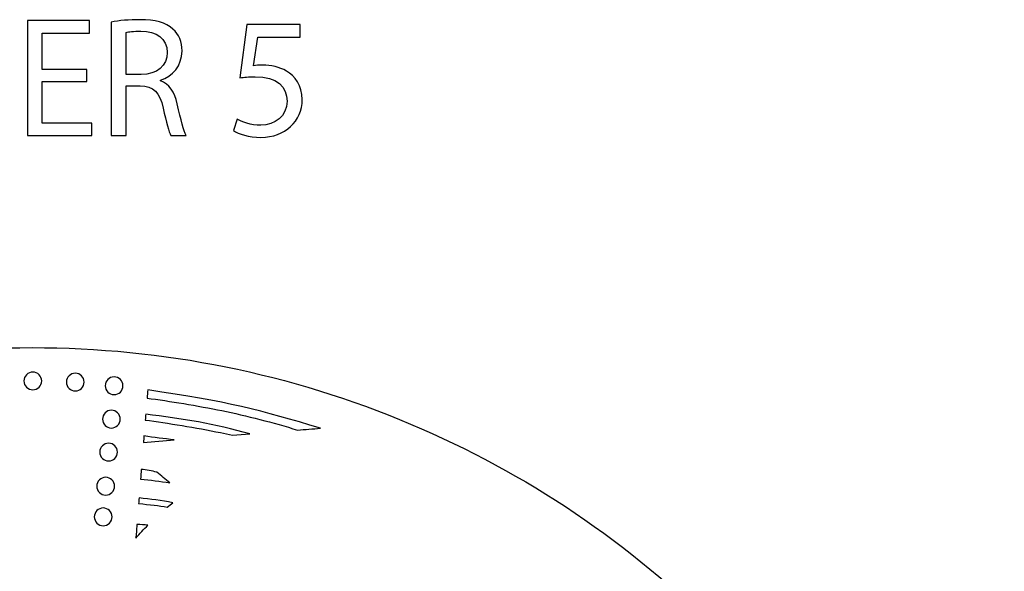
# Model space of a CAD drawing. Header units: millimetres. Extents: x -482 to 545, y -423 to 387.
# Tile 114 of 256: x 30 to 176, y -110 to -28. Entities that reach past the tile are written whole.
import ezdxf

# ---------------------------------------------------------------- set-up
doc = ezdxf.new("R2010")
doc.units = ezdxf.units.MM
doc.header["$MEASUREMENT"] = 0
doc.layers.add('Layer 1', color=7, linetype='Continuous')

msp = doc.modelspace()

# ---------------------------------------------------------------- linework, layer by layer
at = {"layer": 'Layer 1'}
for points, knots in [([(39.5712, -36.8733), (39.5712, -36.8733), (32.9156, -36.8733), (32.9156, -36.8733), (32.9156, -36.8733), (32.9156, -36.8733), (32.9156, -43.0462), (32.9156, -43.0462), (32.9156, -43.0462), (32.9156, -43.0462), (40.3332, -43.0462), (40.3332, -43.0462), (40.3332, -43.0462), (40.3332, -43.0462), (40.3332, -44.9004), (40.3332, -44.9004), (40.3332, -44.9004), (40.3332, -44.9004), (30.7058, -44.9004), (30.7058, -44.9004), (30.7058, -44.9004), (30.7058, -44.9004), (30.7058, -27.7799), (30.7058, -27.7799), (30.7058, -27.7799), (30.7058, -27.7799), (39.9522, -27.7799), (39.9522, -27.7799), (39.9522, -27.7799), (39.9522, -27.7799), (39.9522, -29.6341), (39.9522, -29.6341), (39.9522, -29.6341), (39.9522, -29.6341), (32.9156, -29.6341), (32.9156, -29.6341), (32.9156, -29.6341), (32.9156, -29.6341), (32.9156, -35.0445), (32.9156, -35.0445), (32.9156, -35.0445), (32.9156, -35.0445), (39.5712, -35.0445), (39.5712, -35.0445), (39.5712, -35.0445), (39.5712, -35.0445), (39.5712, -36.8733), (39.5712, -36.8733)], [0, 0, 0, 0, 0.07692308, 0.07692308, 0.07692308, 0.07692308, 0.15384615, 0.15384615, 0.15384615, 0.15384615, 0.23076923, 0.23076923, 0.23076923, 0.23076923, 0.30769231, 0.30769231, 0.30769231, 0.30769231, 0.38461538, 0.38461538, 0.38461538, 0.38461538, 0.46153846, 0.46153846, 0.46153846, 0.46153846, 0.53846154, 0.53846154, 0.53846154, 0.53846154, 0.61538462, 0.61538462, 0.61538462, 0.61538462, 0.69230769, 0.69230769, 0.69230769, 0.69230769, 0.76923077, 0.76923077, 0.76923077, 0.76923077, 0.84615385, 0.84615385, 0.84615385, 0.84615385, 1, 1, 1, 1]), ([(43.2022, -28.0083), (44.3198, -27.7797), (45.92, -27.6527), (47.4443, -27.6527), (47.4443, -27.6527), (49.8069, -27.6527), (51.3309, -28.0841), (52.3977, -29.0497), (52.3977, -29.0497), (53.2613, -29.8117), (53.7439, -30.9801), (53.7439, -32.3008), (53.7439, -32.3008), (53.7439, -34.5617), (52.3215, -36.0607), (50.5181, -36.6699), (50.5181, -36.6699), (50.5181, -36.6699), (50.5181, -36.7465), (50.5181, -36.7465), (50.5181, -36.7465), (51.8389, -37.2037), (52.6263, -38.4229), (53.033, -40.2012), (53.033, -40.2012), (53.5918, -42.5888), (53.9982, -44.2402), (54.3538, -44.9002), (54.3538, -44.9002), (54.3538, -44.9002), (52.0675, -44.9002), (52.0675, -44.9002), (52.0675, -44.9002), (51.7881, -44.418), (51.4071, -42.9444), (50.9245, -40.8112), (50.9245, -40.8112), (50.4165, -38.4483), (49.5021, -37.5596), (47.4951, -37.4831), (47.4951, -37.4831), (47.4951, -37.4831), (45.412, -37.4831), (45.412, -37.4831), (45.412, -37.4831), (45.412, -37.4831), (45.412, -44.9002), (45.412, -44.9002), (45.412, -44.9002), (45.412, -44.9002), (43.2022, -44.9002), (43.2022, -44.9002), (43.2022, -44.9002), (43.2022, -44.9002), (43.2022, -28.0083), (43.2022, -28.0083)], [0, 0, 0, 0, 0.06666667, 0.06666667, 0.06666667, 0.06666667, 0.13333333, 0.13333333, 0.13333333, 0.13333333, 0.2, 0.2, 0.2, 0.2, 0.26666667, 0.26666667, 0.26666667, 0.26666667, 0.33333333, 0.33333333, 0.33333333, 0.33333333, 0.4, 0.4, 0.4, 0.4, 0.46666667, 0.46666667, 0.46666667, 0.46666667, 0.53333333, 0.53333333, 0.53333333, 0.53333333, 0.6, 0.6, 0.6, 0.6, 0.66666667, 0.66666667, 0.66666667, 0.66666667, 0.73333333, 0.73333333, 0.73333333, 0.73333333, 0.8, 0.8, 0.8, 0.8, 0.86666667, 0.86666667, 0.86666667, 0.86666667, 1, 1, 1, 1]), ([(71.3205, -30.2692), (71.3205, -30.2692), (65.0209, -30.2692), (65.0209, -30.2692), (65.0209, -30.2692), (65.0209, -30.2692), (64.3856, -34.5109), (64.3856, -34.5109), (64.3856, -34.5109), (64.7666, -34.4604), (65.1225, -34.4093), (65.7318, -34.4093), (65.7318, -34.4093), (67.0021, -34.4093), (68.2721, -34.689), (69.2881, -35.2986), (69.2881, -35.2986), (70.5839, -36.0352), (71.651, -37.4576), (71.651, -39.5404), (71.651, -39.5404), (71.651, -42.7669), (69.0849, -45.1803), (65.5035, -45.1803), (65.5035, -45.1803), (63.6994, -45.1803), (62.1754, -44.6719), (61.3884, -44.1639), (61.3884, -44.1639), (61.3884, -44.1639), (61.9472, -42.4618), (61.9472, -42.4618), (61.9472, -42.4618), (62.633, -42.8685), (63.9792, -43.3762), (65.4778, -43.3762), (65.4778, -43.3762), (67.5863, -43.3762), (69.3897, -42.0049), (69.3897, -39.7948), (69.3897, -39.7948), (69.3643, -37.6608), (67.9419, -36.1368), (64.6399, -36.1368), (64.6399, -36.1368), (63.6994, -36.1368), (62.9632, -36.2384), (62.3536, -36.3146), (62.3536, -36.3146), (62.3536, -36.3146), (63.42, -28.3892), (63.42, -28.3892), (63.42, -28.3892), (63.42, -28.3892), (71.3205, -28.3892), (71.3205, -28.3892), (71.3205, -28.3892), (71.3205, -28.3892), (71.3205, -30.2692), (71.3205, -30.2692)], [0, 0, 0, 0, 0.0625, 0.0625, 0.0625, 0.0625, 0.125, 0.125, 0.125, 0.125, 0.1875, 0.1875, 0.1875, 0.1875, 0.25, 0.25, 0.25, 0.25, 0.3125, 0.3125, 0.3125, 0.3125, 0.375, 0.375, 0.375, 0.375, 0.4375, 0.4375, 0.4375, 0.4375, 0.5, 0.5, 0.5, 0.5, 0.5625, 0.5625, 0.5625, 0.5625, 0.625, 0.625, 0.625, 0.625, 0.6875, 0.6875, 0.6875, 0.6875, 0.75, 0.75, 0.75, 0.75, 0.8125, 0.8125, 0.8125, 0.8125, 0.875, 0.875, 0.875, 0.875, 1, 1, 1, 1]), ([(45.412, -35.8067), (45.412, -35.8067), (47.6729, -35.8067), (47.6729, -35.8067), (47.6729, -35.8067), (50.0351, -35.8067), (51.5341, -34.5109), (51.5341, -32.5551), (51.5341, -32.5551), (51.5341, -30.3451), (49.9335, -29.3799), (47.5967, -29.3545), (47.5967, -29.3545), (46.5299, -29.3545), (45.7679, -29.4561), (45.412, -29.5577), (45.412, -29.5577), (45.412, -29.5577), (45.412, -35.8067), (45.412, -35.8067)], [0, 0, 0, 0, 0.16666667, 0.16666667, 0.16666667, 0.16666667, 0.33333333, 0.33333333, 0.33333333, 0.33333333, 0.5, 0.5, 0.5, 0.5, 0.66666667, 0.66666667, 0.66666667, 0.66666667, 1, 1, 1, 1]), ([(164.8517, -164.9184), (157.5595, -147.6771), (147.1194, -132.193), (133.8228, -118.8958), (133.8228, -118.8958), (120.5256, -105.5989), (105.0414, -95.1591), (87.8001, -87.8665), (87.8001, -87.8665), (69.9489, -80.3163), (50.9871, -76.488), (31.4411, -76.488), (31.4411, -76.488), (11.8951, -76.488), (-7.0667, -80.3163), (-24.9177, -87.8665), (-24.9177, -87.8665), (-42.159, -95.1591), (-57.6431, -105.5989), (-70.9402, -118.8958), (-70.9402, -118.8958), (-84.2368, -132.193), (-94.6769, -147.6771), (-101.9695, -164.9184), (-101.9695, -164.9184), (-109.5197, -182.7694), (-113.348, -201.7312), (-113.348, -221.2772), (-113.348, -221.2772), (-113.348, -240.8235), (-109.5197, -259.7853), (-101.9695, -277.6359), (-101.9695, -277.6359), (-94.6769, -294.8775), (-84.2368, -310.3617), (-70.9402, -323.6589), (-70.9402, -323.6589), (-59.3276, -335.2717), (-46.0452, -344.7025), (-31.382, -351.7633), (-31.382, -351.7633), (-31.382, -351.7637), (-31.3823, -351.7644), (-31.3823, -351.7644), (-31.3823, -351.7644), (-31.3594, -351.7757), (-31.3361, -351.7862), (-31.3128, -351.7975), (-31.3128, -351.7975), (-31.2811, -351.8127), (-31.2493, -351.8289), (-31.2172, -351.8445), (-31.2172, -351.8445), (-31.2169, -351.8441), (-31.2169, -351.8434), (-31.2165, -351.843), (-31.2165, -351.843), (-30.6909, -352.0956), (-30.1645, -352.3468), (-29.635, -352.593), (-29.635, -352.593), (-29.8026, -352.7423), (-29.9751, -352.8629), (-30.1095, -352.9335), (-30.1095, -352.9335), (-31.0398, -353.4245), (-29.4949, -354.5171), (-28.3325, -354.0334), (-28.3325, -354.0334), (-28.0168, -353.9022), (-27.7572, -353.736), (-27.5353, -353.548), (-27.5353, -353.548), (-27.156, -353.7173), (-26.7764, -353.8863), (-26.3954, -354.0525), (-26.3954, -354.0525), (-26.5535, -354.1809), (-26.7147, -354.3001), (-26.8777, -354.4056), (-26.8777, -354.4056), (-28.1636, -355.2378), (-26.986, -356.4602), (-25.6931, -355.6238), (-25.6931, -355.6238), (-25.2891, -355.3627), (-24.9215, -355.0999), (-24.5896, -354.8247), (-24.5896, -354.8247), (-24.1468, -355.0106), (-23.7034, -355.1948), (-23.2592, -355.3765), (-23.2592, -355.3765), (-24.5698, -356.1318), (-23.8928, -357.7863), (-22.3089, -356.9947), (-22.3089, -356.9947), (-21.8421, -356.7611), (-21.4562, -356.505), (-21.1302, -356.2252), (-21.1302, -356.2252), (-20.7337, -356.3801), (-20.3368, -356.5329), (-19.9396, -356.6839), (-19.9396, -356.6839), (-20.0543, -356.7812), (-20.1714, -356.8747), (-20.2956, -356.9604), (-20.2956, -356.9604), (-21.7846, -357.9927), (-21.278, -359.3188), (-19.8567, -358.7406), (-19.8567, -358.7406), (-19.082, -358.4255), (-18.4114, -357.9898), (-17.8476, -357.4614), (-17.8476, -357.4614), (-16.663, -357.8907), (-15.4741, -358.3045), (-14.2807, -358.7021), (-14.2807, -358.7021), (-13.7956, -359.7185), (-13.0848, -360.5884), (-12.0483, -361.174), (-12.0483, -361.174), (-10.4961, -362.051), (-8.5773, -362.2331), (-6.8378, -362.4359), (-6.8378, -362.4359), (-4.8478, -362.6684), (-3.3799, -362.7869), (-1.454, -362.7135), (-1.454, -362.7135), (-1.5892, -362.825), (-1.7275, -362.9393), (-1.8742, -363.0582), (-1.8742, -363.0582), (-2.2626, -363.3753), (-2.0386, -363.8643), (-1.345, -363.5934), (-1.345, -363.5934), (-0.4116, -363.2293), (0.4527, -362.831), (1.2659, -362.372), (1.2659, -362.372), (2.0896, -362.5453), (2.9648, -362.5872), (3.8154, -362.5689), (3.8154, -362.5689), (3.0978, -363.1153), (2.2755, -363.5976), (1.2899, -363.9888), (1.2899, -363.9888), (0.8376, -364.1687), (0.9829, -364.6326), (1.413, -364.5748), (1.413, -364.5748), (2.4346, -364.4369), (3.4443, -364.1913), (4.401, -363.8407), (4.401, -363.8407), (5.1665, -364.0125), (5.98, -364.0671), (6.7791, -364.0619), (6.7791, -364.0619), (6.2397, -364.3282), (5.5997, -364.5914), (4.8106, -364.8722), (4.8106, -364.8722), (4.5008, -364.99), (4.5929, -365.4962), (4.9482, -365.45), (4.9482, -365.45), (6.7403, -365.2183), (8.4576, -365.1431), (9.9654, -364.4848), (9.9654, -364.4848), (10.4197, -364.5529), (10.8748, -364.6171), (11.3303, -364.6803), (11.3303, -364.6803), (11.0269, -364.9357), (10.7203, -365.178), (10.4152, -365.4038), (10.4152, -365.4038), (9.9424, -365.7545), (10.074, -366.4974), (10.7478, -366.5384), (10.7478, -366.5384), (12.1618, -366.6234), (19.1492, -367.8909), (22.6354, -367.9234), (22.6354, -367.9234), (22.6336, -368.2257), (22.9268, -368.5188), (23.2337, -368.2966), (23.2337, -368.2966), (23.662, -368.0003), (24.0444, -367.6993), (24.4014, -367.3903), (24.4014, -367.3903), (24.6198, -367.4083), (24.8378, -367.427), (25.0558, -367.4432), (25.0558, -367.4432), (24.9556, -367.536), (24.8547, -367.6291), (24.7496, -367.7226), (24.7496, -367.7226), (24.3485, -368.0821), (24.9408, -368.6705), (25.3401, -368.3132), (25.3401, -368.3132), (25.6386, -368.0465), (25.9162, -367.7837), (26.1797, -367.5177), (26.1797, -367.5177), (26.409, -367.5318), (26.6387, -367.5452), (26.868, -367.5575), (26.868, -367.5575), (26.765, -367.65), (26.6581, -367.7389), (26.5473, -367.8249), (26.5473, -367.8249), (26.1229, -368.1537), (26.7177, -368.7404), (27.1379, -368.4155), (27.1379, -368.4155), (27.4494, -368.1742), (27.7288, -367.9029), (27.9821, -367.6119), (27.9821, -367.6119), (28.1186, -367.6171), (28.2548, -367.621), (28.391, -367.6263), (28.391, -367.6263), (28.3285, -367.705), (28.265, -367.784), (28.1983, -367.8609), (28.1983, -367.8609), (27.848, -368.2656), (28.4365, -368.8582), (28.7885, -368.4515), (28.7885, -368.4515), (29.0065, -368.2003), (29.1953, -367.9354), (29.3657, -367.6612), (29.3657, -367.6612), (30.7524, -367.6979), (32.1392, -367.7029), (33.5256, -367.6754), (33.5256, -367.6754), (33.6939, -367.9445), (33.8798, -368.2045), (34.0936, -368.4515), (34.0936, -368.4515), (34.446, -368.8582), (35.0345, -368.2656), (34.6838, -367.8609), (34.6838, -367.8609), (34.6228, -367.7904), (34.5649, -367.7173), (34.5067, -367.645), (34.5067, -367.645), (34.6439, -367.6411), (34.7808, -367.6369), (34.9173, -367.632), (34.9173, -367.632), (35.1668, -367.9156), (35.4405, -368.1798), (35.7446, -368.4155), (35.7446, -368.4155), (36.1644, -368.7404), (36.7595, -368.1537), (36.3352, -367.8249), (36.3352, -367.8249), (36.2357, -367.748), (36.1408, -367.6679), (36.048, -367.5857), (36.048, -367.5857), (36.2759, -367.5748), (36.5041, -367.5607), (36.732, -367.548), (36.732, -367.548), (36.9867, -367.8038), (37.2552, -368.0564), (37.542, -368.3132), (37.542, -368.3132), (37.9417, -368.6705), (38.534, -368.0821), (38.1326, -367.7226), (38.1326, -367.7226), (38.0415, -367.6415), (37.9548, -367.5607), (37.8673, -367.4806), (37.8673, -367.4806), (38.0863, -367.4655), (38.3051, -367.4457), (38.5241, -367.4288), (38.5241, -367.4288), (38.8688, -367.7244), (39.2382, -368.0126), (39.6488, -368.2966), (39.6488, -368.2966), (39.9557, -368.5188), (40.2489, -368.2257), (40.2468, -367.9234), (40.2468, -367.9234), (43.7333, -367.8909), (50.7204, -366.6234), (52.1347, -366.5384), (52.1347, -366.5384), (52.8085, -366.4974), (52.9401, -365.7545), (52.4673, -365.4038), (52.4673, -365.4038), (52.1622, -365.178), (51.8556, -364.9357), (51.5522, -364.6803), (51.5522, -364.6803), (52.0073, -364.6171), (52.4627, -364.5529), (52.9171, -364.4848), (52.9171, -364.4848), (52.9171, -364.4848), (57.9343, -365.45), (57.9343, -365.45), (57.9343, -365.45), (58.2896, -365.4962), (58.3816, -364.99), (58.0719, -364.8722), (58.0719, -364.8722), (57.2827, -364.5914), (56.6425, -364.3282), (56.1034, -364.0619), (56.1034, -364.0619), (56.9025, -364.0671), (57.716, -364.0125), (58.4815, -363.8407), (58.4815, -363.8407), (59.4382, -364.1913), (60.4475, -364.4369), (61.4695, -364.5748), (61.4695, -364.5748), (61.8995, -364.6326), (62.0445, -364.1687), (61.5923, -363.9888), (61.5923, -363.9888), (60.607, -363.5976), (59.7846, -363.1153), (59.0671, -362.5689), (59.0671, -362.5689), (59.9176, -362.5872), (60.7929, -362.5453), (61.6166, -362.372), (61.6166, -362.372), (62.4298, -362.831), (63.2937, -363.2293), (64.2272, -363.5934), (64.2272, -363.5934), (64.9211, -363.8643), (65.1448, -363.3753), (64.7563, -363.0582), (64.7563, -363.0582), (64.6099, -362.9393), (64.4717, -362.825), (64.3365, -362.7135), (64.3365, -362.7135), (66.262, -362.7869), (67.7299, -362.6684), (69.7203, -362.4359), (69.7203, -362.4359), (71.4598, -362.2331), (73.3782, -362.051), (74.9308, -361.174), (74.9308, -361.174), (75.9673, -360.5884), (76.6781, -359.7185), (77.1632, -358.7021), (77.1632, -358.7021), (78.3563, -358.3045), (79.5455, -357.8907), (80.7301, -357.4614), (80.7301, -357.4614), (81.2939, -357.9898), (81.9645, -358.4255), (82.7392, -358.7406), (82.7392, -358.7406), (84.1605, -359.3188), (84.6668, -357.9927), (83.1777, -356.9604), (83.1777, -356.9604), (83.0539, -356.8747), (82.9364, -356.7812), (82.8221, -356.6839), (82.8221, -356.6839), (83.2193, -356.5329), (83.6162, -356.3801), (84.0124, -356.2252), (84.0124, -356.2252), (84.3387, -356.505), (84.7246, -356.7611), (85.1913, -356.9947), (85.1913, -356.9947), (86.775, -357.7863), (87.4519, -356.1318), (86.1417, -355.3765), (86.1417, -355.3765), (86.5855, -355.1948), (87.029, -355.0106), (87.4721, -354.8247), (87.4721, -354.8247), (87.804, -355.0999), (88.1716, -355.3627), (88.5755, -355.6238), (88.5755, -355.6238), (89.8681, -356.4602), (91.046, -355.2378), (89.7598, -354.4056), (89.7598, -354.4056), (89.5968, -354.3001), (89.436, -354.1809), (89.2779, -354.0525), (89.2779, -354.0525), (89.6589, -353.8863), (90.0385, -353.7173), (90.4174, -353.548), (90.4174, -353.548), (90.6396, -353.736), (90.8993, -353.9022), (91.2147, -354.0334), (91.2147, -354.0334), (92.3774, -354.5171), (93.9222, -353.4245), (92.9916, -352.9335), (92.9916, -352.9335), (92.8572, -352.8629), (92.6851, -352.7423), (92.5175, -352.593), (92.5175, -352.593), (107.8743, -345.4482), (121.7501, -335.7317), (133.8228, -323.6589), (133.8228, -323.6589), (147.1194, -310.3617), (157.5595, -294.8775), (164.8517, -277.6359), (164.8517, -277.6359), (172.4022, -259.7853), (176.2306, -240.8235), (176.2306, -221.2772), (176.2306, -221.2772), (176.2306, -201.7312), (172.4022, -182.7694), (164.8517, -164.9184)], [0, 0, 0, 0, 0.00869565, 0.00869565, 0.00869565, 0.00869565, 0.0173913, 0.0173913, 0.0173913, 0.0173913, 0.02608696, 0.02608696, 0.02608696, 0.02608696, 0.03478261, 0.03478261, 0.03478261, 0.03478261, 0.04347826, 0.04347826, 0.04347826, 0.04347826, 0.05217391, 0.05217391, 0.05217391, 0.05217391, 0.06086957, 0.06086957, 0.06086957, 0.06086957, 0.06956522, 0.06956522, 0.06956522, 0.06956522, 0.07826087, 0.07826087, 0.07826087, 0.07826087, 0.08695652, 0.08695652, 0.08695652, 0.08695652, 0.09565217, 0.09565217, 0.09565217, 0.09565217, 0.10434783, 0.10434783, 0.10434783, 0.10434783, 0.11304348, 0.11304348, 0.11304348, 0.11304348, 0.12173913, 0.12173913, 0.12173913, 0.12173913, 0.13043478, 0.13043478, 0.13043478, 0.13043478, 0.13913043, 0.13913043, 0.13913043, 0.13913043, 0.14782609, 0.14782609, 0.14782609, 0.14782609, 0.15652174, 0.15652174, 0.15652174, 0.15652174, 0.16521739, 0.16521739, 0.16521739, 0.16521739, 0.17391304, 0.17391304, 0.17391304, 0.17391304, 0.1826087, 0.1826087, 0.1826087, 0.1826087, 0.19130435, 0.19130435, 0.19130435, 0.19130435, 0.2, 0.2, 0.2, 0.2, 0.20869565, 0.20869565, 0.20869565, 0.20869565, 0.2173913, 0.2173913, 0.2173913, 0.2173913, 0.22608696, 0.22608696, 0.22608696, 0.22608696, 0.23478261, 0.23478261, 0.23478261, 0.23478261, 0.24347826, 0.24347826, 0.24347826, 0.24347826, 0.25217391, 0.25217391, 0.25217391, 0.25217391, 0.26086957, 0.26086957, 0.26086957, 0.26086957, 0.26956522, 0.26956522, 0.26956522, 0.26956522, 0.27826087, 0.27826087, 0.27826087, 0.27826087, 0.28695652, 0.28695652, 0.28695652, 0.28695652, 0.29565217, 0.29565217, 0.29565217, 0.29565217, 0.30434783, 0.30434783, 0.30434783, 0.30434783, 0.31304348, 0.31304348, 0.31304348, 0.31304348, 0.32173913, 0.32173913, 0.32173913, 0.32173913, 0.33043478, 0.33043478, 0.33043478, 0.33043478, 0.33913043, 0.33913043, 0.33913043, 0.33913043, 0.34782609, 0.34782609, 0.34782609, 0.34782609, 0.35652174, 0.35652174, 0.35652174, 0.35652174, 0.36521739, 0.36521739, 0.36521739, 0.36521739, 0.37391304, 0.37391304, 0.37391304, 0.37391304, 0.3826087, 0.3826087, 0.3826087, 0.3826087, 0.39130435, 0.39130435, 0.39130435, 0.39130435, 0.4, 0.4, 0.4, 0.4, 0.40869565, 0.40869565, 0.40869565, 0.40869565, 0.4173913, 0.4173913, 0.4173913, 0.4173913, 0.42608696, 0.42608696, 0.42608696, 0.42608696, 0.43478261, 0.43478261, 0.43478261, 0.43478261, 0.44347826, 0.44347826, 0.44347826, 0.44347826, 0.45217391, 0.45217391, 0.45217391, 0.45217391, 0.46086957, 0.46086957, 0.46086957, 0.46086957, 0.46956522, 0.46956522, 0.46956522, 0.46956522, 0.47826087, 0.47826087, 0.47826087, 0.47826087, 0.48695652, 0.48695652, 0.48695652, 0.48695652, 0.49565217, 0.49565217, 0.49565217, 0.49565217, 0.50434783, 0.50434783, 0.50434783, 0.50434783, 0.51304348, 0.51304348, 0.51304348, 0.51304348, 0.52173913, 0.52173913, 0.52173913, 0.52173913, 0.53043478, 0.53043478, 0.53043478, 0.53043478, 0.53913043, 0.53913043, 0.53913043, 0.53913043, 0.54782609, 0.54782609, 0.54782609, 0.54782609, 0.55652174, 0.55652174, 0.55652174, 0.55652174, 0.56521739, 0.56521739, 0.56521739, 0.56521739, 0.57391304, 0.57391304, 0.57391304, 0.57391304, 0.5826087, 0.5826087, 0.5826087, 0.5826087, 0.59130435, 0.59130435, 0.59130435, 0.59130435, 0.6, 0.6, 0.6, 0.6, 0.60869565, 0.60869565, 0.60869565, 0.60869565, 0.6173913, 0.6173913, 0.6173913, 0.6173913, 0.62608696, 0.62608696, 0.62608696, 0.62608696, 0.63478261, 0.63478261, 0.63478261, 0.63478261, 0.64347826, 0.64347826, 0.64347826, 0.64347826, 0.65217391, 0.65217391, 0.65217391, 0.65217391, 0.66086957, 0.66086957, 0.66086957, 0.66086957, 0.66956522, 0.66956522, 0.66956522, 0.66956522, 0.67826087, 0.67826087, 0.67826087, 0.67826087, 0.68695652, 0.68695652, 0.68695652, 0.68695652, 0.69565217, 0.69565217, 0.69565217, 0.69565217, 0.70434783, 0.70434783, 0.70434783, 0.70434783, 0.71304348, 0.71304348, 0.71304348, 0.71304348, 0.72173913, 0.72173913, 0.72173913, 0.72173913, 0.73043478, 0.73043478, 0.73043478, 0.73043478, 0.73913043, 0.73913043, 0.73913043, 0.73913043, 0.74782609, 0.74782609, 0.74782609, 0.74782609, 0.75652174, 0.75652174, 0.75652174, 0.75652174, 0.76521739, 0.76521739, 0.76521739, 0.76521739, 0.77391304, 0.77391304, 0.77391304, 0.77391304, 0.7826087, 0.7826087, 0.7826087, 0.7826087, 0.79130435, 0.79130435, 0.79130435, 0.79130435, 0.8, 0.8, 0.8, 0.8, 0.80869565, 0.80869565, 0.80869565, 0.80869565, 0.8173913, 0.8173913, 0.8173913, 0.8173913, 0.82608696, 0.82608696, 0.82608696, 0.82608696, 0.83478261, 0.83478261, 0.83478261, 0.83478261, 0.84347826, 0.84347826, 0.84347826, 0.84347826, 0.85217391, 0.85217391, 0.85217391, 0.85217391, 0.86086957, 0.86086957, 0.86086957, 0.86086957, 0.86956522, 0.86956522, 0.86956522, 0.86956522, 0.87826087, 0.87826087, 0.87826087, 0.87826087, 0.88695652, 0.88695652, 0.88695652, 0.88695652, 0.89565217, 0.89565217, 0.89565217, 0.89565217, 0.90434783, 0.90434783, 0.90434783, 0.90434783, 0.91304348, 0.91304348, 0.91304348, 0.91304348, 0.92173913, 0.92173913, 0.92173913, 0.92173913, 0.93043478, 0.93043478, 0.93043478, 0.93043478, 0.93913043, 0.93913043, 0.93913043, 0.93913043, 0.94782609, 0.94782609, 0.94782609, 0.94782609, 0.95652174, 0.95652174, 0.95652174, 0.95652174, 0.96521739, 0.96521739, 0.96521739, 0.96521739, 0.97391304, 0.97391304, 0.97391304, 0.97391304, 0.9826087, 0.9826087, 0.9826087, 0.9826087, 1, 1, 1, 1]), ([(31.5208, -80.1304), (32.2496, -80.1304), (32.8405, -80.7213), (32.8405, -81.4505), (32.8405, -81.4505), (32.8405, -82.1794), (32.2496, -82.7703), (31.5208, -82.7703), (31.5208, -82.7703), (30.792, -82.7703), (30.2011, -82.1794), (30.2011, -81.4505), (30.2011, -81.4505), (30.2011, -80.7213), (30.792, -80.1304), (31.5208, -80.1304)], [0, 0, 0, 0, 0.2, 0.2, 0.2, 0.2, 0.4, 0.4, 0.4, 0.4, 0.6, 0.6, 0.6, 0.6, 1, 1, 1, 1]), ([(37.8489, -80.2998), (38.5778, -80.2998), (39.1687, -80.8907), (39.1687, -81.6195), (39.1687, -81.6195), (39.1687, -82.3487), (38.5778, -82.9392), (37.8489, -82.9392), (37.8489, -82.9392), (37.1201, -82.9392), (36.5292, -82.3487), (36.5292, -81.6195), (36.5292, -81.6195), (36.5292, -80.8907), (37.1201, -80.2998), (37.8489, -80.2998)], [0, 0, 0, 0, 0.2, 0.2, 0.2, 0.2, 0.4, 0.4, 0.4, 0.4, 0.6, 0.6, 0.6, 0.6, 1, 1, 1, 1]), ([(43.6242, -80.8413), (44.3534, -80.8413), (44.944, -81.4322), (44.944, -82.161), (44.944, -82.161), (44.944, -82.8898), (44.3534, -83.4811), (43.6242, -83.4811), (43.6242, -83.4811), (42.8954, -83.4811), (42.3045, -82.8898), (42.3045, -82.161), (42.3045, -82.161), (42.3045, -81.4322), (42.8954, -80.8413), (43.6242, -80.8413)], [0, 0, 0, 0, 0.2, 0.2, 0.2, 0.2, 0.4, 0.4, 0.4, 0.4, 0.6, 0.6, 0.6, 0.6, 1, 1, 1, 1]), ([(48.6284, -82.789), (60.3188, -84.4622), (65.6319, -85.8497), (74.3579, -88.4891), (74.3579, -88.4891), (73.2205, -88.5798), (72.0821, -88.6705), (70.9455, -88.7611), (70.9455, -88.7611), (67.3969, -87.6555), (63.3043, -86.618), (59.6883, -85.8701), (59.6883, -85.8701), (56.0928, -85.1265), (51.8426, -84.4587), (48.5303, -84.0022), (48.5303, -84.0022), (48.5638, -83.588), (48.5963, -83.1848), (48.6284, -82.789)], [0, 0, 0, 0, 0.16666667, 0.16666667, 0.16666667, 0.16666667, 0.33333333, 0.33333333, 0.33333333, 0.33333333, 0.5, 0.5, 0.5, 0.5, 0.66666667, 0.66666667, 0.66666667, 0.66666667, 1, 1, 1, 1]), ([(43.2182, -85.8158), (43.947, -85.8158), (44.5379, -86.4063), (44.5379, -87.1355), (44.5379, -87.1355), (44.5379, -87.8644), (43.947, -88.4553), (43.2182, -88.4553), (43.2182, -88.4553), (42.4894, -88.4553), (41.8985, -87.8644), (41.8985, -87.1355), (41.8985, -87.1355), (41.8985, -86.4063), (42.4894, -85.8158), (43.2182, -85.8158)], [0, 0, 0, 0, 0.2, 0.2, 0.2, 0.2, 0.4, 0.4, 0.4, 0.4, 0.6, 0.6, 0.6, 0.6, 1, 1, 1, 1]), ([(48.3381, -86.3912), (53.7539, -87.0678), (58.6607, -87.8464), (63.8377, -89.3291), (63.8377, -89.3291), (63.8377, -89.3291), (61.2663, -89.5348), (61.2663, -89.5348), (61.2663, -89.5348), (60.6553, -89.3982), (60.0499, -89.266), (59.4601, -89.1439), (59.4601, -89.1439), (55.8519, -88.3978), (51.585, -87.7282), (48.2675, -87.2717), (48.2675, -87.2717), (48.2915, -86.9757), (48.3148, -86.6822), (48.3381, -86.3912)], [0, 0, 0, 0, 0.16666667, 0.16666667, 0.16666667, 0.16666667, 0.33333333, 0.33333333, 0.33333333, 0.33333333, 0.5, 0.5, 0.5, 0.5, 0.66666667, 0.66666667, 0.66666667, 0.66666667, 1, 1, 1, 1]), ([(42.8122, -90.7226), (43.541, -90.7226), (44.1319, -91.3135), (44.1319, -92.0423), (44.1319, -92.0423), (44.1319, -92.7712), (43.541, -93.3621), (42.8122, -93.3621), (42.8122, -93.3621), (42.0833, -93.3621), (41.4924, -92.7712), (41.4924, -92.0423), (41.4924, -92.0423), (41.4924, -91.3135), (42.0833, -90.7226), (42.8122, -90.7226)], [0, 0, 0, 0, 0.2, 0.2, 0.2, 0.2, 0.4, 0.4, 0.4, 0.4, 0.6, 0.6, 0.6, 0.6, 1, 1, 1, 1]), ([(48.0788, -89.6325), (49.5689, -89.8819), (51.0795, -90.0357), (52.5809, -90.2297), (52.5809, -90.2297), (51.0552, -90.3518), (49.5301, -90.4742), (48.0019, -90.5963), (48.0019, -90.5963), (48.0276, -90.2735), (48.053, -89.9539), (48.0788, -89.6325)], [0, 0, 0, 0, 0.25, 0.25, 0.25, 0.25, 0.5, 0.5, 0.5, 0.5, 1, 1, 1, 1]), ([(47.6819, -94.613), (48.4605, -94.7174), (49.2309, -94.8779), (50.006, -95.0088), (50.006, -95.0088), (50.6417, -95.5493), (51.2774, -96.0897), (51.9128, -96.6302), (51.9128, -96.6302), (50.4731, -96.3801), (49.0239, -96.1942), (47.5665, -96.0643), (47.5665, -96.0643), (47.6043, -95.5874), (47.6427, -95.103), (47.6819, -94.613)], [0, 0, 0, 0, 0.2, 0.2, 0.2, 0.2, 0.4, 0.4, 0.4, 0.4, 0.6, 0.6, 0.6, 0.6, 1, 1, 1, 1]), ([(42.3722, -95.7987), (43.1011, -95.7987), (43.6923, -96.3892), (43.6923, -97.1184), (43.6923, -97.1184), (43.6923, -97.8473), (43.1011, -98.4382), (42.3722, -98.4382), (42.3722, -98.4382), (41.6434, -98.4382), (41.0525, -97.8473), (41.0525, -97.1184), (41.0525, -97.1184), (41.0525, -96.3892), (41.6434, -95.7987), (42.3722, -95.7987)], [0, 0, 0, 0, 0.2, 0.2, 0.2, 0.2, 0.4, 0.4, 0.4, 0.4, 0.6, 0.6, 0.6, 0.6, 1, 1, 1, 1]), ([(47.3436, -98.87), (49.0225, -99.0234), (50.7045, -99.293), (52.3756, -99.5769), (52.3756, -99.5769), (52.0951, -99.795), (51.8168, -100.0151), (51.5431, -100.2416), (51.5431, -100.2416), (50.3598, -100.0137), (48.935, -99.8489), (47.2759, -99.723), (47.2759, -99.723), (47.2981, -99.4447), (47.3207, -99.1593), (47.3436, -98.87)], [0, 0, 0, 0, 0.2, 0.2, 0.2, 0.2, 0.4, 0.4, 0.4, 0.4, 0.6, 0.6, 0.6, 0.6, 1, 1, 1, 1]), ([(42.0001, -100.3672), (42.7289, -100.3672), (43.3198, -100.9581), (43.3198, -101.6869), (43.3198, -101.6869), (43.3198, -102.4157), (42.7289, -103.0066), (42.0001, -103.0066), (42.0001, -103.0066), (41.2709, -103.0066), (40.68, -102.4157), (40.68, -101.6869), (40.68, -101.6869), (40.68, -100.9581), (41.2709, -100.3672), (42.0001, -100.3672)], [0, 0, 0, 0, 0.2, 0.2, 0.2, 0.2, 0.4, 0.4, 0.4, 0.4, 0.6, 0.6, 0.6, 0.6, 1, 1, 1, 1]), ([(47.03, -102.8211), (47.5732, -102.849), (48.1169, -102.8811), (48.6602, -102.9128), (48.6602, -102.9128), (48.0428, -103.5453), (47.4427, -104.1973), (46.8673, -104.8728), (46.8673, -104.8728), (46.9104, -104.332), (46.9658, -103.6349), (47.03, -102.8211)], [0, 0, 0, 0, 0.25, 0.25, 0.25, 0.25, 0.5, 0.5, 0.5, 0.5, 1, 1, 1, 1])]:
    msp.add_open_spline(points, degree=3, knots=knots, dxfattribs=at)

doc.saveas('drawing.dxf')
